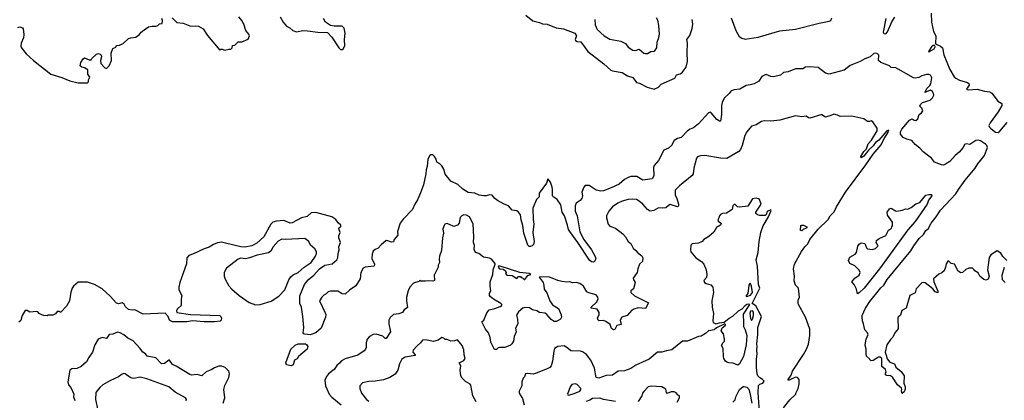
# Model space of a CAD drawing. Extents: x 2087054 to 2277909, y 548907 to 753496.
# Tile 194 of 256: x 2173814 to 2184592, y 622346 to 626513. Entities that reach past the tile are written whole.
import ezdxf

# ---------------------------------------------------------------- set-up
doc = ezdxf.new("R2010")
doc.units = 0

msp = doc.modelspace()

# ---------------------------------------------------------------- linework, layer by layer
at = {"layer": '0CON20XD'}
for points in [[(2179355, 626562), (2179432, 626502), (2179503, 626483), (2179537, 626467), (2179588, 626465), (2179685, 626424), (2179765, 626414), (2179892, 626365), (2179909, 626335), (2179896, 626295), (2179899, 626285), (2179915, 626274), (2179955, 626272), (2180004, 626205), (2180033, 626163), (2180209, 626029), (2180285, 625962), (2180305, 625952), (2180408, 625935), (2180468, 625898), (2180525, 625879), (2180566, 625826), (2180599, 625819), (2180684, 625774), (2180758, 625752), (2180808, 625775), (2180835, 625807), (2180985, 625873), (2181005, 625908), (2181045, 625920), (2181065, 625933), (2181108, 625992), (2181124, 626056), (2181120, 626155), (2181126, 626255), (2181116, 626295), (2181151, 626339), (2181174, 626416), (2181184, 626465), (2181174, 626515)], [(2183790, 626585), (2183796, 626485), (2183816, 626384), (2183841, 626335), (2183838, 626248), (2183895, 626224), (2183914, 626204), (2183929, 626129), (2183995, 625968), (2184045, 625887), (2184062, 625872), (2184102, 625852), (2184190, 625825), (2184204, 625815), (2184206, 625795), (2184184, 625765), (2184180, 625755), (2184185, 625750), (2184196, 625746), (2184296, 625754), (2184375, 625732), (2184435, 625724), (2184455, 625710), (2184469, 625689), (2184522, 625622), (2184564, 625594), (2184565, 625575), (2184526, 625504), (2184436, 625385), (2184424, 625355), (2184431, 625335), (2184445, 625320), (2184495, 625283), (2184525, 625278), (2184545, 625291), (2184623, 625387)], [(2175030, 626315), (2175085, 626320), (2175102, 626338), (2175123, 626347), (2175142, 626375), (2175175, 626403), (2175225, 626433), (2175265, 626442), (2175307, 626443), (2175325, 626450), (2175343, 626467), (2175375, 626472), (2175378, 626505), (2175370, 626525)], [(2175483, 626535), (2175535, 626482), (2175605, 626474), (2175675, 626444), (2175772, 626442), (2175823, 626413), (2175871, 626341), (2176005, 626180), (2176015, 626190), (2176035, 626190), (2176055, 626178), (2176105, 626192), (2176125, 626190), (2176140, 626205), (2176145, 626230), (2176170, 626235), (2176205, 626270), (2176245, 626270), (2176315, 626300), (2176330, 626335), (2176323, 626355), (2176290, 626395), (2176267, 626465), (2176244, 626505), (2176214, 626545)], [(2176664, 626545), (2176698, 626485), (2176735, 626442), (2176770, 626425), (2176803, 626393), (2176845, 626381), (2176915, 626394), (2176965, 626392), (2177076, 626376), (2177185, 626372), (2177232, 626322), (2177306, 626206), (2177325, 626187), (2177352, 626188), (2177373, 626225), (2177371, 626295), (2177378, 626365), (2177365, 626421), (2177345, 626442), (2177255, 626442), (2177215, 626450), (2177162, 626485), (2177138, 626525)], [(2180108, 626515), (2180115, 626455), (2180135, 626406), (2180211, 626335), (2180275, 626299), (2180395, 626279), (2180445, 626254), (2180475, 626213), (2180525, 626181), (2180555, 626176), (2180595, 626192), (2180645, 626148), (2180661, 626141), (2180687, 626143), (2180722, 626165), (2180762, 626168), (2180789, 626205), (2180792, 626268), (2180811, 626319), (2180816, 626354), (2180811, 626449), (2180798, 626508), (2180785, 626533)], [(2181602, 626535), (2181655, 626395), (2181690, 626330), (2181720, 626310), (2181755, 626299), (2181899, 626321), (2182135, 626391), (2182305, 626409), (2182565, 626476), (2182675, 626496), (2182692, 626505), (2182705, 626535)], [(2183297, 626525), (2183265, 626375), (2183275, 626361), (2183295, 626359), (2183315, 626381), (2183361, 626489), (2183395, 626540)], [(2173795, 626429), (2173815, 626433), (2173845, 626422), (2173853, 626413), (2173859, 626349), (2173854, 626315), (2173830, 626255), (2173826, 626225), (2173830, 626210), (2173885, 626140), (2173965, 626068), (2174155, 625917), (2174275, 625881), (2174362, 625842), (2174455, 625820), (2174555, 625822), (2174567, 625833), (2174568, 625855), (2174582, 625885), (2174558, 625915), (2174560, 625965), (2174525, 625987), (2174493, 625993), (2174477, 626007), (2174483, 626045), (2174507, 626085), (2174525, 626096), (2174575, 626073), (2174597, 626073), (2174602, 626088), (2174653, 626137), (2174675, 626143), (2174695, 626137), (2174706, 626126), (2174710, 626105), (2174698, 626065), (2174703, 626035), (2174745, 625987), (2174765, 625980), (2174794, 626006), (2174817, 626065), (2174816, 626145), (2174834, 626196), (2174867, 626213), (2174875, 626230), (2174907, 626233), (2174945, 626253), (2175005, 626308), (2175030, 626315)], [(2184620, 623875), (2184575, 623920), (2184556, 623956), (2184515, 623982), (2184445, 623940), (2184425, 623910), (2184407, 623775), (2184426, 623705), (2184415, 623674), (2184395, 623661), (2184368, 623668), (2184326, 623706), (2184305, 623742), (2184268, 623765), (2184262, 623775), (2184245, 623792), (2184205, 623791), (2184172, 623778), (2184135, 623747), (2184115, 623742), (2184089, 623759), (2184047, 623835), (2184012, 623845), (2183985, 623868), (2183975, 623868), (2183955, 623840), (2183950, 623805), (2183933, 623765), (2183908, 623742), (2183875, 623727), (2183818, 623675), (2183821, 623645), (2183865, 623540), (2183865, 623521), (2183835, 623534), (2183809, 623565), (2183725, 623632), (2183705, 623637), (2183689, 623631), (2183627, 623565), (2183615, 623523), (2183557, 623493), (2183518, 623355), (2183471, 623329), (2183455, 623280), (2183432, 623258), (2183426, 623245), (2183432, 623128), (2183394, 623086), (2183371, 623039), (2183345, 623012), (2183308, 622952), (2183289, 622875), (2183300, 622840), (2183311, 622801), (2183338, 622765), (2183392, 622745), (2183405, 622708), (2183465, 622660), (2183497, 622615), (2183493, 622535), (2183508, 622495), (2183507, 622467), (2183495, 622440), (2183475, 622420), (2183468, 622445), (2183472, 622465), (2183468, 622478), (2183424, 622514), (2183368, 622598), (2183345, 622613), (2183305, 622618), (2183290, 622625), (2183290, 622645), (2183298, 622655), (2183290, 622685), (2183250, 622715), (2183250, 622805), (2183235, 622818), (2183215, 622820), (2183158, 622782), (2183135, 622780), (2183124, 622784), (2183115, 622800), (2183085, 622828), (2183079, 622855), (2183080, 622905), (2183069, 622955), (2183081, 623015), (2183101, 623065), (2183094, 623084), (2183066, 623116), (2183052, 623185), (2183040, 623215), (2183036, 623256), (2183038, 623275), (2183074, 623355), (2183121, 623429), (2183242, 623578), (2183272, 623608), (2183311, 623669), (2183568, 623982), (2183602, 624038), (2183662, 624118), (2183708, 624162), (2183735, 624205), (2183760, 624225), (2183791, 624285), (2183847, 624353), (2183894, 624426), (2184063, 624607), (2184090, 624655), (2184164, 624755), (2184275, 624889), (2184304, 624935), (2184375, 625025), (2184408, 625112), (2184400, 625135), (2184385, 625150), (2184330, 625185), (2184305, 625194), (2184281, 625189), (2184215, 625147), (2184175, 625153), (2184158, 625145), (2184142, 625115), (2184099, 625061), (2184053, 625027), (2183995, 624959), (2183950, 624930), (2183925, 624922), (2183905, 624923), (2183829, 624955), (2183795, 624997), (2183704, 625065), (2183666, 625106), (2183615, 625146), (2183579, 625189), (2183525, 625204), (2183485, 625223), (2183455, 625259), (2183455, 625285), (2183471, 625315), (2183555, 625412), (2183585, 625428), (2183605, 625412), (2183625, 625408), (2183644, 625426), (2183660, 625475), (2183687, 625495), (2183701, 625515), (2183690, 625545), (2183668, 625565), (2183674, 625585), (2183697, 625605), (2183779, 625631), (2183805, 625656), (2183821, 625685), (2183819, 625705), (2183808, 625725), (2183785, 625742), (2183722, 625715), (2183747, 625765), (2183778, 625792), (2183789, 625811), (2183799, 625875), (2183786, 625906), (2183765, 625914), (2183742, 625912), (2183691, 625899), (2183655, 625879), (2183615, 625874), (2183597, 625877), (2183405, 625987), (2183355, 625988), (2183336, 626006), (2183241, 626045), (2183215, 626067), (2183217, 626125), (2183205, 626140), (2183185, 626147), (2183165, 626143), (2183125, 626108), (2183064, 626085), (2183015, 626055), (2182905, 626010), (2182840, 625960), (2182675, 625916), (2182636, 625926), (2182555, 625991), (2182455, 625996), (2182415, 625992), (2182385, 625976), (2182305, 625974), (2182225, 625941), (2182175, 625933), (2182142, 625905), (2182065, 625889), (2182035, 625892), (2181985, 625913), (2181975, 625911), (2181939, 625891), (2181905, 625841), (2181855, 625812), (2181812, 625798), (2181765, 625794), (2181697, 625753), (2181635, 625746), (2181604, 625735), (2181582, 625705), (2181526, 625654), (2181502, 625608), (2181496, 625575), (2181495, 625475), (2181485, 625403), (2181475, 625402), (2181445, 625421), (2181385, 625494), (2181375, 625499), (2181355, 625494), (2181245, 625372), (2181190, 625330), (2181154, 625316), (2181124, 625296), (2181054, 625225), (2181015, 625212), (2180978, 625192), (2180948, 625135), (2180915, 625108), (2180865, 625085), (2180807, 624973), (2180758, 624915), (2180752, 624895), (2180754, 624805), (2180738, 624772), (2180635, 624757), (2180568, 624795), (2180505, 624797), (2180473, 624787), (2180436, 624765), (2180375, 624712), (2180288, 624672), (2180205, 624638), (2180175, 624636), (2180125, 624647), (2180046, 624696), (2180005, 624696), (2179990, 624680), (2179966, 624625), (2179973, 624583), (2179969, 624555), (2179948, 624532), (2179906, 624505), (2179893, 624477), (2179894, 624415), (2179918, 624365), (2179945, 624190), (2179991, 624105), (2180073, 623993), (2180112, 623922), (2180121, 623895), (2180106, 623864), (2180095, 623859), (2180075, 623862), (2180052, 623882), (2179924, 624075), (2179835, 624195), (2179821, 624215), (2179812, 624262), (2179777, 624365), (2179752, 624405), (2179736, 624486), (2179696, 624545), (2179660, 624570), (2179648, 624585), (2179648, 624655), (2179641, 624681), (2179624, 624734), (2179595, 624770), (2179581, 624725), (2179500, 624615), (2179499, 624575), (2179473, 624545), (2179430, 624450), (2179435, 624325), (2179443, 624275), (2179431, 624185), (2179446, 624085), (2179439, 624051), (2179424, 624036), (2179405, 624029), (2179391, 624031), (2179376, 624046), (2179331, 624175), (2179321, 624261), (2179302, 624322), (2179297, 624375), (2179275, 624405), (2179255, 624421), (2179205, 624429), (2179166, 624476), (2179117, 624495), (2179044, 624535), (2179016, 624555), (2178985, 624591), (2178955, 624596), (2178920, 624585), (2178895, 624584), (2178845, 624592), (2178795, 624613), (2178725, 624621), (2178665, 624656), (2178609, 624709), (2178535, 624746), (2178473, 624823), (2178455, 624878), (2178434, 624914), (2178414, 624934), (2178379, 624955), (2178374, 624985), (2178356, 625016), (2178335, 625033), (2178315, 625033), (2178305, 625027), (2178282, 624985), (2178274, 624905), (2178262, 624868), (2178260, 624825), (2178235, 624705), (2178201, 624619)], [(2183765, 626158), (2183775, 626164), (2183826, 626194), (2183835, 626215), (2183830, 626230), (2183815, 626230), (2183794, 626216), (2183764, 626165), (2183765, 626158)], [(2182176, 622265), (2182245, 622350), (2182310, 622415), (2182310, 622425), (2182336, 622475), (2182347, 622525), (2182348, 622575), (2182330, 622595), (2182305, 622600), (2182237, 622567), (2182228, 622568), (2182227, 622575), (2182258, 622622), (2182275, 622665), (2182395, 622849), (2182426, 622905), (2182448, 622962), (2182464, 623055), (2182463, 623125), (2182416, 623255), (2182341, 623395), (2182334, 623415), (2182336, 623444), (2182350, 623475), (2182340, 623575), (2182308, 623608), (2182291, 623655), (2182296, 623704), (2182286, 623785), (2182296, 623835), (2182374, 623975), (2182408, 624025), (2182441, 624059), (2182462, 624105), (2182555, 624221), (2182663, 624327), (2182686, 624365), (2182731, 624409), (2182755, 624465), (2182855, 624625), (2183077, 624925), (2183158, 625042), (2183245, 625144), (2183278, 625212), (2183315, 625268), (2183328, 625305), (2183308, 625295), (2183217, 625193), (2183183, 625167), (2183158, 625132), (2183106, 625084), (2183055, 625018), (2183025, 624999), (2183023, 625015), (2183055, 625071), (2183082, 625098), (2183101, 625155), (2183140, 625195), (2183199, 625295), (2183200, 625325), (2183154, 625394), (2183135, 625406), (2183115, 625397), (2183095, 625397), (2183055, 625427), (2182925, 625456), (2182795, 625453), (2182765, 625469), (2182725, 625478), (2182692, 625465), (2182635, 625446), (2182595, 625472), (2182585, 625473), (2182465, 625436), (2182449, 625439), (2182425, 625457), (2182375, 625450), (2182305, 625459), (2182135, 625414), (2182035, 625401), (2181965, 625404), (2181935, 625397), (2181875, 625362), (2181825, 625347), (2181773, 625287), (2181752, 625245), (2181723, 625135), (2181705, 625093), (2181685, 625070), (2181555, 624994), (2181485, 624998), (2181315, 625028), (2181265, 625024), (2181235, 625011), (2181222, 624998), (2181193, 624887), (2181186, 624825), (2181175, 624807), (2181036, 624694), (2180988, 624645), (2180988, 624595), (2181008, 624555), (2181024, 624495), (2181024, 624476), (2181015, 624466), (2180935, 624489), (2180915, 624479), (2180888, 624452), (2180855, 624448), (2180805, 624454), (2180755, 624425), (2180715, 624417), (2180685, 624435), (2180637, 624495), (2180595, 624528), (2180565, 624545), (2180525, 624548), (2180475, 624545), (2180410, 624525), (2180362, 624505), (2180305, 624466), (2180264, 624416), (2180238, 624365), (2180236, 624345), (2180256, 624275), (2180275, 624253), (2180335, 624229), (2180417, 624167), (2180444, 624135), (2180474, 624085), (2180503, 624063), (2180531, 624011), (2180558, 623988), (2180579, 623959), (2180625, 623929), (2180634, 623905), (2180630, 623865), (2180600, 623835), (2180579, 623785), (2180574, 623746), (2180530, 623685), (2180533, 623665), (2180548, 623648), (2180551, 623635), (2180534, 623566), (2180504, 623546), (2180503, 623525), (2180545, 623491), (2180697, 623415), (2180665, 623352), (2180585, 623357), (2180536, 623344), (2180515, 623332), (2180465, 623276), (2180404, 623256), (2180388, 623225), (2180398, 623175), (2180352, 623165), (2180327, 623123), (2180315, 623117), (2180293, 623133), (2180277, 623175), (2180229, 623209), (2180205, 623219), (2180156, 623216), (2180145, 623222), (2180140, 623245), (2180159, 623285), (2180159, 623309), (2180135, 623343), (2180068, 623355), (2180069, 623365), (2180128, 623422), (2180145, 623455), (2180144, 623475), (2180125, 623501), (2180045, 623522), (2180024, 623535), (2179984, 623595), (2179945, 623626), (2179905, 623637), (2179865, 623633), (2179835, 623642), (2179805, 623640), (2179748, 623648), (2179705, 623659), (2179605, 623697), (2179502, 623695), (2179543, 623635), (2179553, 623603), (2179555, 623562), (2179584, 623524), (2179618, 623435), (2179645, 623392), (2179713, 623353), (2179742, 623282), (2179745, 623255), (2179734, 623236), (2179710, 623220), (2179685, 623209), (2179665, 623210), (2179632, 623232), (2179586, 623286), (2179565, 623299), (2179505, 623307), (2179475, 623324), (2179426, 623336), (2179395, 623360), (2179345, 623362), (2179320, 623355), (2179274, 623315), (2179253, 623277), (2179264, 623234), (2179266, 623184), (2179243, 623135), (2179249, 623095), (2179226, 623044), (2179218, 622995), (2179203, 622965), (2179185, 622950), (2179125, 622924), (2179065, 622924), (2179051, 622919), (2179035, 622903), (2179011, 622901), (2178973, 622983), (2178965, 623032), (2178946, 623086), (2178914, 623125), (2178872, 623205), (2178896, 623224), (2178926, 623305), (2178954, 623336), (2179015, 623350), (2179075, 623372), (2179090, 623385), (2179090, 623395), (2179080, 623405), (2179002, 623452), (2178965, 623481), (2178956, 623495), (2178955, 623518), (2178972, 623545), (2178964, 623595), (2178965, 623645)], [(2178201, 624619), (2178169, 624541), (2178139, 624495), (2178115, 624434), (2178010, 624330), (2177977, 624285), (2177950, 624195), (2177953, 624155), (2177914, 624106), (2177905, 624080), (2177883, 624077), (2177845, 624093), (2177825, 624094), (2177770, 624050), (2177739, 624011), (2177705, 623997), (2177685, 623978), (2177673, 623945), (2177669, 623899), (2177697, 623835), (2177696, 623815), (2177597, 623803), (2177575, 623791), (2177548, 623745), (2177542, 623675), (2177495, 623599), (2177425, 623551), (2177375, 623509), (2177345, 623511), (2177295, 623540), (2177215, 623542), (2177190, 623535), (2177169, 623511), (2177145, 623496), (2177120, 623475), (2177096, 623435), (2177159, 623305), (2177164, 623285), (2177162, 623258), (2177114, 623135), (2177057, 623085), (2176995, 623063), (2176935, 623069), (2176924, 623074), (2176917, 623085), (2176924, 623144), (2176914, 623265), (2176898, 623365), (2176881, 623405), (2176880, 623490), (2176931, 623615), (2176973, 623665), (2177033, 623715), (2177097, 623785), (2177155, 623825), (2177235, 623840), (2177286, 623885), (2177296, 623905), (2177299, 623955), (2177312, 623995), (2177308, 624025), (2177324, 624075), (2177306, 624126), (2177306, 624145), (2177322, 624185), (2177308, 624225), (2177315, 624240), (2177330, 624245), (2177330, 624265), (2177300, 624290), (2177274, 624325), (2177232, 624355), (2177055, 624403), (2177003, 624397), (2176960, 624360), (2176899, 624345), (2176795, 624288), (2176775, 624285), (2176705, 624313), (2176625, 624309), (2176585, 624296), (2176564, 624275), (2176485, 624136), (2176409, 624065), (2176355, 624038), (2176277, 624023), (2176235, 624025), (2176065, 624067), (2176022, 624078), (2175979, 624071), (2175935, 624052), (2175888, 624022), (2175835, 624006), (2175715, 623950), (2175665, 623933), (2175644, 623905), (2175638, 623842), (2175568, 623635), (2175557, 623585), (2175557, 623557), (2175587, 623493), (2175580, 623455), (2175580, 623385), (2175536, 623344), (2175530, 623325), (2175535, 623307), (2175685, 623286), (2176005, 623274), (2176016, 623265), (2176023, 623245), (2176020, 623225), (2176007, 623213), (2175945, 623205), (2175834, 623204), (2175705, 623218), (2175645, 623206), (2175485, 623206), (2175455, 623223), (2175440, 623265), (2175405, 623299), (2175165, 623288), (2175075, 623338), (2175045, 623333), (2175005, 623340), (2174971, 623371), (2174957, 623397), (2174935, 623414), (2174895, 623404), (2174875, 623411), (2174805, 623486), (2174716, 623566), (2174632, 623615), (2174555, 623639), (2174455, 623638), (2174403, 623595), (2174390, 623575), (2174375, 623530), (2174359, 623435), (2174325, 623378), (2174265, 623310), (2174255, 623310), (2174245, 623320), (2174225, 623320), (2174205, 623292), (2174175, 623278), (2174125, 623278), (2174115, 623272), (2174077, 623273), (2174055, 623281), (2174028, 623295), (2174013, 623313), (2173999, 623319), (2173925, 623312), (2173895, 623330), (2173872, 623328), (2173840, 623275), (2173825, 623220), (2173805, 623200)], [(2181914, 622225), (2181899, 622429), (2181903, 622507), (2181917, 622523), (2181950, 622535), (2181962, 622555), (2181946, 622575), (2181915, 622591), (2181893, 622613), (2181886, 622635), (2181881, 622705), (2181880, 622795), (2181888, 622855), (2181882, 622895), (2181888, 622935), (2181882, 622965), (2181893, 623065), (2181894, 623144), (2181934, 623265), (2181872, 623382), (2181833, 623405), (2181915, 623575), (2181902, 623615), (2181892, 623815), (2181875, 623885), (2181899, 623965), (2181907, 624085), (2181927, 624185), (2181952, 624258), (2182010, 624355), (2182040, 624425), (2182035, 624430), (2181998, 624412), (2181987, 624375), (2181975, 624369), (2181915, 624369), (2181890, 624375), (2181873, 624393), (2181873, 624407), (2181932, 624495), (2181913, 624543), (2181902, 624552), (2181875, 624558), (2181837, 624553), (2181785, 624472), (2181695, 624460), (2181673, 624463), (2181645, 624490), (2181635, 624488), (2181620, 624475), (2181612, 624435), (2181604, 624426), (2181550, 624395), (2181508, 624392), (2181485, 624382), (2181473, 624367), (2181458, 624315), (2181462, 624305), (2181493, 624285), (2181486, 624265), (2181442, 624238), (2181412, 624188), (2181359, 624141), (2181303, 624105), (2181286, 624084), (2181245, 624068), (2181207, 624063), (2181175, 624059), (2181161, 624045), (2181157, 623995), (2181162, 623972), (2181216, 623905), (2181277, 623867), (2181304, 623835), (2181328, 623775), (2181337, 623723), (2181331, 623689), (2181304, 623656), (2181311, 623635), (2181327, 623625), (2181380, 623610), (2181401, 623585), (2181410, 623525), (2181391, 623435), (2181393, 623365), (2181410, 623295), (2181400, 623215), (2181405, 623197), (2181435, 623182), (2181475, 623194), (2181525, 623200), (2181580, 623245), (2181622, 623268), (2181683, 623325), (2181721, 623349), (2181754, 623385), (2181775, 623398), (2181795, 623401), (2181803, 623395), (2181732, 623288), (2181738, 623195), (2181737, 623155), (2181755, 623118), (2181772, 623055), (2181766, 622955), (2181736, 622824), (2181695, 622747), (2181675, 622732), (2181623, 622753), (2181575, 622756), (2181555, 622764), (2181540, 622775), (2181522, 622805), (2181517, 622825), (2181513, 622915), (2181498, 622945), (2181515, 622980), (2181530, 622995), (2181530, 623015), (2181517, 623075), (2181493, 623105), (2181502, 623138), (2181537, 623165), (2181540, 623175), (2181532, 623182), (2181441, 623139), (2181415, 623118), (2181353, 623105), (2181322, 623078), (2181275, 623049), (2181245, 623044), (2181125, 622994), (2181068, 622995), (2180952, 622898), (2180893, 622887), (2180845, 622874), (2180795, 622872), (2180703, 622797), (2180560, 622730), (2180504, 622695), (2180435, 622670), (2180365, 622664), (2180305, 622623), (2180235, 622617), (2180155, 622588), (2180124, 622595), (2180107, 622697), (2180065, 622785), (2180018, 622848), (2179976, 622876), (2179954, 622884), (2179847, 622887), (2179805, 622924), (2179775, 622942), (2179705, 622937), (2179670, 622915), (2179660, 622885), (2179647, 622775), (2179630, 622725), (2179616, 622705), (2179597, 622693), (2179462, 622638), (2179435, 622634), (2179375, 622640), (2179350, 622635), (2179340, 622605), (2179325, 622590), (2179312, 622548), (2179310, 622505), (2179280, 622445), (2179282, 622425), (2179318, 622365), (2179337, 622295)], [(2182985, 623513), (2182973, 623563), (2182950, 623615), (2182923, 623645), (2182957, 623685), (2183005, 623717), (2183016, 623745), (2183002, 623772), (2182955, 623818), (2182902, 623845), (2182887, 623875), (2182903, 623915), (2182958, 623945), (2182973, 623965), (2182988, 624032), (2183002, 624055), (2183025, 624070), (2183065, 624062), (2183084, 624014), (2183095, 624004), (2183144, 623996), (2183182, 624008), (2183208, 624035), (2183208, 624045), (2183188, 624075), (2183194, 624096), (2183222, 624118), (2183295, 624152), (2183325, 624208), (2183358, 624232), (2183360, 624245), (2183370, 624255), (2183367, 624295), (2183312, 624372), (2183310, 624405), (2183335, 624442), (2183355, 624449), (2183400, 624420), (2183415, 624418), (2183475, 624426), (2183515, 624442), (2183535, 624438), (2183574, 624456), (2183624, 624496), (2183669, 624511), (2183735, 624592), (2183765, 624600), (2183795, 624598), (2183798, 624585), (2183764, 624536), (2183747, 624495), (2183615, 624305), (2183538, 624212), (2183225, 623785), (2183057, 623573), (2183005, 623521), (2182985, 623513)], [(2178965, 623645), (2178993, 623725), (2178997, 623775), (2179020, 623835), (2179018, 623845), (2178980, 623890), (2178955, 623902), (2178892, 623912), (2178840, 623955), (2178806, 623966), (2178798, 623978), (2178790, 624000), (2178792, 624042), (2178781, 624075), (2178786, 624135), (2178777, 624277), (2178736, 624356), (2178705, 624374), (2178675, 624376), (2178653, 624367), (2178634, 624346), (2178626, 624285), (2178608, 624262), (2178565, 624249), (2178495, 624283), (2178467, 624273), (2178459, 624261), (2178446, 624224), (2178454, 624175), (2178442, 624125), (2178431, 623985), (2178410, 623925), (2178404, 623894), (2178408, 623855), (2178394, 623826), (2178393, 623805), (2178352, 623718), (2178354, 623656), (2178335, 623650), (2178285, 623654), (2178255, 623649), (2178205, 623650), (2178195, 623658), (2178182, 623648), (2178125, 623630), (2178086, 623585), (2178067, 623545), (2178048, 623475), (2178047, 623435), (2178058, 623362), (2178022, 623338), (2178005, 623308), (2177966, 623294), (2177905, 623287), (2177868, 623252), (2177856, 623225), (2177854, 623185), (2177873, 623095), (2177826, 623024), (2177815, 623023), (2177788, 623048), (2177715, 623069), (2177685, 623066), (2177643, 623045), (2177617, 623015), (2177608, 622975), (2177606, 622924), (2177600, 622905), (2177585, 622887), (2177515, 622839), (2177375, 622799), (2177335, 622780), (2177315, 622754), (2177285, 622729), (2177258, 622682), (2177196, 622635), (2177173, 622607), (2177154, 622566), (2177160, 622505), (2177202, 622415), (2177229, 622379), (2177334, 622295)], [(2182375, 624200), (2182360, 624205), (2182365, 624260), (2182375, 624265), (2182395, 624264), (2182430, 624245), (2182431, 624235), (2182425, 624230), (2182392, 624215), (2182375, 624200)], [(2176395, 623390), (2176445, 623394), (2176565, 623432), (2176651, 623485), (2176715, 623555), (2176761, 623665), (2176782, 623698), (2176809, 623721), (2176864, 623746), (2176928, 623805), (2177003, 623855), (2177053, 623925), (2177064, 623955), (2177063, 623973), (2177044, 624004), (2176999, 624045), (2176978, 624085), (2176935, 624116), (2176725, 624106), (2176685, 624112), (2176643, 624087), (2176588, 624025), (2176562, 623978), (2176539, 623961), (2176415, 623935), (2176331, 623905), (2176285, 623896), (2176235, 623901), (2176207, 623893), (2176077, 623793), (2176051, 623745), (2176051, 623705), (2176062, 623672), (2176105, 623599), (2176135, 623564), (2176215, 623493), (2176325, 623416), (2176395, 623390)], [(2179345, 623670), (2179378, 623712), (2179410, 623725), (2179390, 623735), (2179287, 623747), (2179074, 623816), (2179056, 623814), (2179050, 623805), (2179065, 623786), (2179105, 623781), (2179133, 623765), (2179138, 623745), (2179133, 623733), (2179148, 623718), (2179205, 623712), (2179255, 623680), (2179275, 623700), (2179295, 623700), (2179305, 623690), (2179318, 623688), (2179335, 623670), (2179345, 623670)], [(2184600, 623635), (2184571, 623665), (2184568, 623715), (2184594, 623805)], [(2181775, 623483), (2181815, 623497), (2181834, 623525), (2181826, 623596), (2181815, 623624), (2181805, 623624), (2181795, 623606), (2181785, 623515), (2181764, 623485), (2181775, 623483)], [(2181825, 623219), (2181835, 623233), (2181847, 623275), (2181845, 623312), (2181835, 623326), (2181815, 623321), (2181805, 623295), (2181815, 623241), (2181825, 623219)], [(2176042, 622315), (2176058, 622375), (2176050, 622465), (2176061, 622509), (2176102, 622595), (2176109, 622635), (2176103, 622665), (2176062, 622705), (2176025, 622719), (2175995, 622720), (2175945, 622703), (2175911, 622679), (2175855, 622657), (2175807, 622613), (2175755, 622629), (2175695, 622620), (2175675, 622627), (2175525, 622721), (2175485, 622739), (2175454, 622784), (2175445, 622786), (2175399, 622751), (2175365, 622747), (2175305, 622810), (2175211, 622831), (2175190, 622855), (2175162, 622872), (2175133, 622913), (2175055, 622996), (2174998, 623028), (2174954, 623064), (2174915, 623084), (2174885, 623091), (2174835, 623069), (2174795, 623068), (2174765, 623022), (2174715, 623032), (2174672, 623015), (2174637, 622955), (2174612, 622875), (2174569, 622815), (2174545, 622766), (2174485, 622718), (2174440, 622695), (2174385, 622691), (2174364, 622676), (2174342, 622548), (2174349, 622515), (2174372, 622485), (2174408, 622415), (2174402, 622385), (2174419, 622345)], [(2178811, 622331), (2178773, 622395), (2178753, 622513), (2178744, 622524), (2178693, 622553), (2178657, 622587), (2178642, 622615), (2178637, 622675), (2178643, 622725), (2178624, 622755), (2178677, 622783), (2178692, 622805), (2178679, 622845), (2178675, 622900), (2178657, 622945), (2178605, 623010), (2178573, 622997), (2178535, 622993), (2178495, 623012), (2178473, 623013), (2178455, 623028), (2178435, 623032), (2178394, 623006), (2178345, 622989), (2178255, 623009), (2178225, 623006), (2178203, 622975), (2178165, 622944), (2178120, 622895), (2178119, 622875), (2178144, 622845), (2178143, 622835), (2178035, 622820), (2177997, 622795), (2177970, 622745), (2177954, 622675), (2177925, 622631), (2177864, 622596), (2177795, 622572), (2177705, 622556), (2177635, 622551), (2177565, 622536), (2177536, 622505), (2177537, 622477), (2177556, 622425), (2177611, 622355), (2177635, 622338)], [(2176785, 622722), (2176736, 622736), (2176727, 622755), (2176782, 622905), (2176830, 622950), (2176864, 622966), (2176944, 622964), (2176955, 622959), (2176968, 622935), (2176962, 622905), (2176866, 622824), (2176850, 622800), (2176822, 622785), (2176808, 622735), (2176785, 622722)], [(2175635, 622340), (2175640, 622355), (2175630, 622375), (2175515, 622436), (2175448, 622495), (2175205, 622583), (2175132, 622598), (2175065, 622586), (2175045, 622588), (2175024, 622595), (2174970, 622635), (2174955, 622640), (2174935, 622633), (2174895, 622604), (2174800, 622560), (2174725, 622515), (2174690, 622485), (2174648, 622432), (2174644, 622355), (2174669, 622239)], [(2179825, 622403), (2179885, 622419), (2179945, 622448), (2179958, 622465), (2179958, 622475), (2179915, 622518), (2179895, 622528), (2179859, 622521), (2179838, 622492), (2179812, 622415), (2179813, 622405), (2179825, 622403)], [(2181010, 622325), (2181038, 622375), (2181038, 622395), (2181023, 622403), (2180999, 622429), (2180978, 622438), (2180945, 622438), (2180902, 622422), (2180895, 622430), (2180888, 622468), (2180845, 622492), (2180725, 622502), (2180695, 622493), (2180645, 622443), (2180632, 622425), (2180624, 622395), (2180586, 622335)], [(2181622, 622325), (2181645, 622352), (2181654, 622385), (2181695, 622463), (2181735, 622496), (2181745, 622498), (2181775, 622490), (2181795, 622469), (2181808, 622428), (2181827, 622315)], [(2180335, 622334), (2180205, 622356), (2180165, 622370), (2180085, 622365), (2180054, 622346), (2180015, 622335)]]:
    msp.add_lwpolyline(points, dxfattribs=at)

doc.saveas('drawing.dxf')
